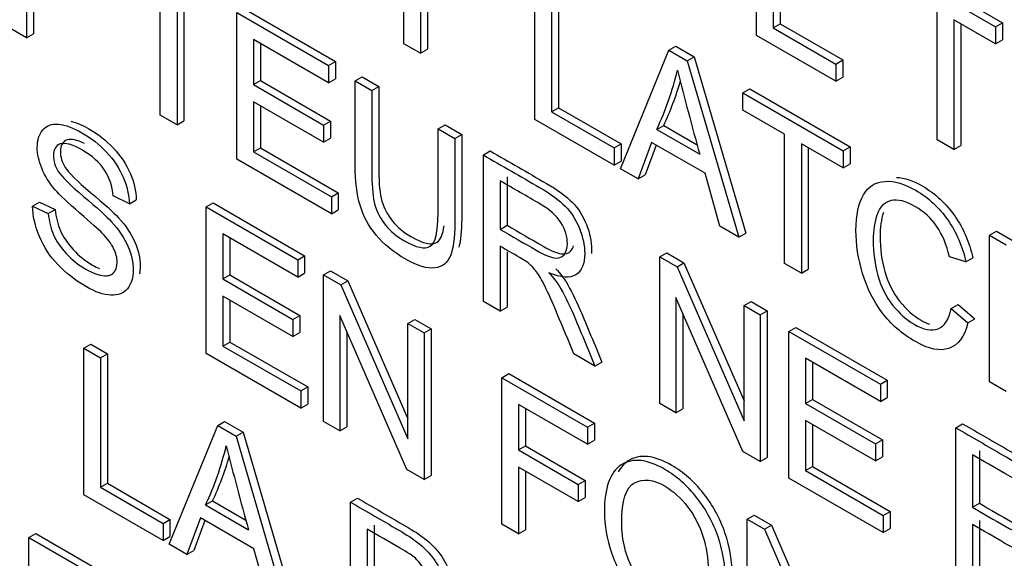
# Model space of a CAD drawing. Header units: inches. Extents: x 1 to 240, y -1 to 159.
# Tile 81 of 103: x 225.466 to 225.967, y 125.834 to 126.108. Entities that reach past the tile are written whole.
import ezdxf

# ---------------------------------------------------------------- set-up
doc = ezdxf.new("R2010")
doc.units = ezdxf.units.IN
doc.header["$MEASUREMENT"] = 0
doc.layers.add('Default', color=7, linetype='Continuous')
doc.layers.add('LAB20180', color=7, linetype='Continuous')

# ---------------------------------------------------------------- blocks, each defined once
blk = doc.blocks.new('SE1')
at = {"layer": 'LAB20180', "color": 7, "linetype": 'Continuous'}
for p, q in [((225.8412718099, 126.1002168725), (225.8412718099, 126.1749091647)), ((225.8497932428, 126.1699893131), (225.8497932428, 126.1040931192)), ((225.8533287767, 126.1720305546), (225.8533287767, 126.1061343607)), ((225.9120255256, 126.1340594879), (225.9630250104, 126.1046149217)), ((225.9155610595, 126.1361007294), (225.9665605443, 126.1066561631)), ((225.4693413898, 126.1293433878), (225.4693413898, 126.0990291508)), ((225.4728769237, 126.1313846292), (225.4728769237, 126.1010703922)), ((225.6615470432, 126.09602009), (225.6615470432, 126.1276761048)), ((225.7283413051, 126.0574564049), (225.7283413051, 126.1321486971)), ((225.740398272, 126.129270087), (225.740398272, 126.063373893)), ((225.5375128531, 126.0596703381), (225.5375128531, 126.125566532)), ((225.6700254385, 126.1227811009), (225.6700254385, 126.0911250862)), ((225.6735609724, 126.1248223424), (225.6735609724, 126.0931663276)), ((225.736862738, 126.1272288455), (225.736862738, 126.0613326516)), ((225.546034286, 126.1206466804), (225.546034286, 126.0547504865)), ((225.5495698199, 126.118605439), (225.5495698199, 126.056791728)), ((225.5800834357, 126.1138669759), (225.6266930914, 126.0869568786)), ((225.9332860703, 126.0470924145), (225.9332860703, 126.1130383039)), ((225.5765479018, 126.0371334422), (225.5765479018, 126.1118257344)), ((225.5765479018, 126.1118257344), (225.6231575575, 126.0849156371)), ((225.9630250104, 126.0958685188), (225.9418075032, 126.1081184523)), ((225.9418075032, 126.1081184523), (225.9418075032, 126.0421725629)), ((225.4693413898, 126.0990291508), (225.4608629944, 126.1039241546)), ((225.8497932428, 126.1040931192), (225.8533287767, 126.1061343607)), ((225.8497932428, 126.1040931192), (225.8816840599, 126.0856809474)), ((225.8533287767, 126.1061343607), (225.8852195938, 126.0877221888)), ((225.9453430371, 126.1060772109), (225.9453430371, 126.0442138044)), ((225.9630250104, 126.1046149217), (225.9665605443, 126.1066561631)), ((225.9630250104, 126.1046149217), (225.9630250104, 126.0958685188)), ((225.9665605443, 126.1066561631), (225.9665605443, 126.0979097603)), ((225.4693413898, 126.0990291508), (225.4728769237, 126.1010703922)), ((225.6231575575, 126.0761195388), (225.5850262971, 126.0981346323)), ((225.5850262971, 126.0981346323), (225.5850262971, 126.0751753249)), ((225.8816840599, 126.0768848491), (225.8412718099, 126.1002168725)), ((225.9630250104, 126.0958685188), (225.9665605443, 126.0979097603)), ((225.588561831, 126.0960933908), (225.588561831, 126.0772165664)), ((225.6700254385, 126.0911250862), (225.6615470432, 126.09602009)), ((225.6700254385, 126.0911250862), (225.6735609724, 126.0931663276)), ((225.7718952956, 126.0323104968), (225.7965558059, 126.0927650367)), ((225.7965558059, 126.0927650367), (225.8000913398, 126.0948062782)), ((225.7965558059, 126.0927650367), (225.8059810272, 126.0873233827)), ((225.8000913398, 126.0948062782), (225.8095165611, 126.0893646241)), ((225.8059810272, 126.0873233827), (225.8095165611, 126.0893646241)), ((225.8095165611, 126.0893646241), (225.8357694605, 125.9995152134)), ((225.8816840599, 126.0856809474), (225.8852195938, 126.0877221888)), ((225.8852195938, 126.0877221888), (225.8852195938, 126.0789260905)), ((225.6231575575, 126.0849156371), (225.6266930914, 126.0869568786)), ((225.6231575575, 126.0849156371), (225.6231575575, 126.0761195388)), ((225.6266930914, 126.0869568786), (225.6266930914, 126.0781607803)), ((225.8059810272, 126.0873233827), (225.8322339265, 125.9974739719)), ((225.8816840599, 126.0856809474), (225.8816840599, 126.0768848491)), ((225.6231575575, 126.0761195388), (225.6266930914, 126.0781607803)), ((225.6368004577, 126.0770389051), (225.6403359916, 126.0790801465)), ((225.6403359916, 126.0790801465), (225.6488574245, 126.0741602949)), ((225.8816840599, 126.0768848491), (225.8852195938, 126.0789260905)), ((225.5850262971, 126.0751753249), (225.588561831, 126.0772165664)), ((225.5850262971, 126.0751753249), (225.6207044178, 126.0545765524)), ((225.588561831, 126.0772165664), (225.6242399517, 126.0566177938)), ((225.6368004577, 126.0770389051), (225.6453218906, 126.0721190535)), ((225.6453218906, 126.0721190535), (225.6488574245, 126.0741602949)), ((225.834342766, 126.0709487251), (225.8378782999, 126.0729899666)), ((225.8378782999, 126.0729899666), (225.8888777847, 126.0435454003)), ((225.834342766, 126.0622023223), (225.834342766, 126.0709487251)), ((225.834342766, 126.0709487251), (225.8853422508, 126.0415041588)), ((225.6207044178, 126.0458301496), (225.5850262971, 126.0664289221)), ((225.5850262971, 126.0664289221), (225.5850262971, 126.0409848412)), ((225.588561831, 126.0643876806), (225.588561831, 126.0430260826)), ((225.736862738, 126.0613326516), (225.740398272, 126.063373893)), ((225.740398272, 126.063373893), (225.772289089, 126.0449617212)), ((225.546034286, 126.0547504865), (225.5375128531, 126.0596703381)), ((225.7687535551, 126.0341243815), (225.7283413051, 126.0574564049)), ((225.736862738, 126.0613326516), (225.7687535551, 126.0429204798)), ((225.8555602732, 126.0499523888), (225.834342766, 126.0622023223)), ((225.546034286, 126.0547504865), (225.5495698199, 126.056791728)), ((225.6207044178, 126.0545765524), (225.6242399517, 126.0566177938)), ((225.6207044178, 126.0545765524), (225.6207044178, 126.0458301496)), ((225.6242399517, 126.0566177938), (225.6242399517, 126.047871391)), ((225.6790202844, 126.0526632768), (225.6825558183, 126.0547045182)), ((225.6790202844, 126.0526632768), (225.6874986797, 126.0477682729)), ((225.6825558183, 126.0547045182), (225.6910342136, 126.0498095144)), ((225.7904014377, 126.0523377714), (225.7939369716, 126.0543790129)), ((225.7904014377, 126.0523377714), (225.8123075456, 126.0396902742)), ((225.7939369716, 126.0543790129), (225.8109987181, 126.044528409)), ((225.6207044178, 126.0458301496), (225.6242399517, 126.047871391)), ((225.6874986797, 126.0477682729), (225.6910342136, 126.0498095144)), ((225.8555602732, 125.9840064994), (225.8555602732, 126.0499523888)), ((225.5850262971, 126.0409848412), (225.588561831, 126.0430260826)), ((225.588561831, 126.0430260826), (225.6281994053, 126.0201413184)), ((225.7687535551, 126.0429204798), (225.772289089, 126.0449617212)), ((225.7687535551, 126.0429204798), (225.7687535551, 126.0341243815)), ((225.772289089, 126.0449617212), (225.772289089, 126.0361656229)), ((225.7878191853, 126.0457282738), (225.7808901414, 126.0271173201)), ((225.7901036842, 126.0444093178), (225.7844256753, 126.0291585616)), ((225.8150619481, 126.0299996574), (225.7878191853, 126.0457282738)), ((225.8853422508, 126.032757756), (225.8640817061, 126.0450325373)), ((225.8640817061, 126.0450325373), (225.8640817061, 125.9790866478)), ((225.86761724, 126.0429912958), (225.86761724, 125.9811278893)), ((225.8853422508, 126.0415041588), (225.8888777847, 126.0435454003)), ((225.8888777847, 126.0435454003), (225.8888777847, 126.0347989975)), ((225.9418075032, 126.0421725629), (225.9332860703, 126.0470924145)), ((225.9418075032, 126.0421725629), (225.9453430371, 126.0442138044)), ((225.5850262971, 126.0409848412), (225.6246638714, 126.018100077)), ((225.7020884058, 126.0393448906), (225.7056239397, 126.0413861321)), ((225.7020884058, 125.9646525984), (225.7020884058, 126.0393448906)), ((225.8853422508, 126.0415041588), (225.8853422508, 126.032757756)), ((225.6246638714, 126.0093536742), (225.5765479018, 126.0371334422)), ((225.7687535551, 126.0341243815), (225.772289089, 126.0361656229)), ((225.7808901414, 126.0271173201), (225.7718952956, 126.0323104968)), ((225.8853422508, 126.032757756), (225.8888777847, 126.0347989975)), ((225.7141453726, 126.0282168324), (225.7141453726, 126.0035181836)), ((225.7808901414, 126.0271173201), (225.7844256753, 126.0291585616)), ((225.822464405, 126.0031144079), (225.8150619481, 126.0299996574)), ((225.7106098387, 126.026175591), (225.7106098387, 126.0014769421)), ((225.5217395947, 126.0144375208), (225.5135624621, 126.0184628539)), ((225.6246638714, 126.018100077), (225.6281994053, 126.0201413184)), ((225.6246638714, 126.018100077), (225.6246638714, 126.0093536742)), ((225.6281994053, 126.0201413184), (225.6281994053, 126.0113949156)), ((225.4724185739, 126.013294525), (225.4759541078, 126.0153357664)), ((225.4724185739, 126.013294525), (225.4804665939, 126.009542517)), ((225.4759541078, 126.0153357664), (225.4840021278, 126.0115837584)), ((225.5217395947, 126.0144375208), (225.5252751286, 126.0164787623)), ((225.560903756, 126.0128969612), (225.5644392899, 126.0149382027)), ((225.560903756, 125.938204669), (225.560903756, 126.0128969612)), ((225.560903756, 126.0128969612), (225.6075134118, 125.9859868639)), ((225.5644392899, 126.0149382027), (225.6110489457, 125.9880281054)), ((225.4804665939, 126.009542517), (225.4840021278, 126.0115837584)), ((225.6246638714, 126.0093536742), (225.6281994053, 126.0113949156)), ((225.7106098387, 126.0014769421), (225.7141453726, 126.0035181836)), ((225.8322339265, 125.9974739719), (225.822464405, 126.0031144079)), ((225.6075134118, 125.9771907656), (225.5694251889, 125.9991810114)), ((225.5694251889, 125.9991810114), (225.5694251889, 125.976221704)), ((225.8322339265, 125.9974739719), (225.8357694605, 125.9995152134)), ((225.95988327, 125.9984678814), (225.9634188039, 126.0005091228)), ((225.95988327, 125.9237755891), (225.95988327, 125.9984678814)), ((225.95988327, 125.9984678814), (225.9683616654, 125.9935728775)), ((225.9634188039, 126.0005091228), (225.9718971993, 125.995614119)), ((225.5729607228, 125.9971397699), (225.5729607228, 125.9782629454)), ((225.7106098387, 125.9928796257), (225.7106098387, 125.9597327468)), ((225.6075134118, 125.9859868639), (225.6110489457, 125.9880281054)), ((225.6110489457, 125.9880281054), (225.6110489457, 125.9792320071)), ((225.7141453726, 125.9900068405), (225.7141453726, 125.9617739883)), ((225.7919507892, 125.9874628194), (225.7954863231, 125.9895040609)), ((225.7919507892, 125.9127705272), (225.7919507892, 125.9874628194)), ((225.7919507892, 125.9874628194), (225.8007304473, 125.9823938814)), ((225.7954863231, 125.9895040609), (225.8042659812, 125.9844351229)), ((225.9478757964, 125.9849258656), (225.9395265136, 125.9874603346)), ((225.6075134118, 125.9859868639), (225.6075134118, 125.9771907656)), ((225.8007304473, 125.9823938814), (225.8042659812, 125.9844351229)), ((225.8007304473, 125.9823938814), (225.8349452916, 125.9038998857)), ((225.8042659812, 125.9844351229), (225.8349452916, 125.9140521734)), ((225.8640817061, 125.9790866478), (225.8555602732, 125.9840064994)), ((225.9478757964, 125.9849258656), (225.9514113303, 125.9869671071)), ((225.5694251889, 125.976221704), (225.5729607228, 125.9782629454)), ((225.5729607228, 125.9782629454), (225.6086388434, 125.9576641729)), ((225.6075134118, 125.9771907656), (225.6110489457, 125.9792320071)), ((225.6207259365, 125.9783586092), (225.6242614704, 125.9803998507)), ((225.6207259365, 125.903666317), (225.6207259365, 125.9783586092)), ((225.6207259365, 125.9783586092), (225.6295055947, 125.9732896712)), ((225.6242614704, 125.9803998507), (225.6330411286, 125.9753309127)), ((225.8640817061, 125.9790866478), (225.86761724, 125.9811278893)), ((225.5694251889, 125.976221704), (225.6051033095, 125.9556229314)), ((225.6295055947, 125.9732896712), (225.6330411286, 125.9753309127)), ((225.6295055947, 125.9732896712), (225.6636774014, 125.8948205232)), ((225.6330411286, 125.9753309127), (225.6636774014, 125.9049804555)), ((225.6051033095, 125.9468765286), (225.5694251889, 125.9674753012)), ((225.5694251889, 125.9674753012), (225.5694251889, 125.9420312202)), ((225.5729607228, 125.9654340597), (225.5729607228, 125.9440724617)), ((225.7106098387, 125.9597327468), (225.7020884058, 125.9646525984)), ((225.834342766, 125.888295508), (225.8001709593, 125.9667149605)), ((225.8001709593, 125.9667149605), (225.8001709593, 125.9080246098)), ((225.8349452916, 125.9626399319), (225.8384808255, 125.9646811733)), ((225.8349452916, 125.9038998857), (225.8349452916, 125.9626399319)), ((225.8349452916, 125.9626399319), (225.8431224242, 125.9579188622)), ((225.8384808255, 125.9646811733), (225.8466579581, 125.9599601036)), ((225.940430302, 125.9611962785), (225.9439658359, 125.9632375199)), ((225.9439658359, 125.9632375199), (225.9524872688, 125.9558328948)), ((225.6051033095, 125.9556229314), (225.6086388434, 125.9576641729)), ((225.6086388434, 125.9576641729), (225.6086388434, 125.9489177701)), ((225.6631179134, 125.8791912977), (225.6289461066, 125.9576107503)), ((225.6289461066, 125.9576107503), (225.6289461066, 125.8989203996)), ((225.7106098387, 125.9597327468), (225.7141453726, 125.9617739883)), ((225.8037064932, 125.9586014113), (225.8037064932, 125.9100658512)), ((225.8431224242, 125.9579188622), (225.8466579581, 125.9599601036)), ((225.8431224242, 125.9579188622), (225.8431224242, 125.88322657)), ((225.8466579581, 125.9599601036), (225.8466579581, 125.8852678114)), ((225.940430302, 125.9611962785), (225.9489517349, 125.9537916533)), ((225.6051033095, 125.9556229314), (225.6051033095, 125.9468765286)), ((225.6636774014, 125.9535605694), (225.6672129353, 125.9556018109)), ((225.6636774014, 125.8948205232), (225.6636774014, 125.9535605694)), ((225.6636774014, 125.9535605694), (225.6718975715, 125.948814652)), ((225.6672129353, 125.9556018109), (225.6754331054, 125.9508558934)), ((225.9489517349, 125.9537916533), (225.9524872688, 125.9558328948)), ((225.6051033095, 125.9468765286), (225.6086388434, 125.9489177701)), ((225.6324816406, 125.9494972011), (225.6324816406, 125.900961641)), ((225.6718975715, 125.948814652), (225.6754331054, 125.9508558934)), ((225.6718975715, 125.948814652), (225.6718975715, 125.8741223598)), ((225.6754331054, 125.9508558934), (225.6754331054, 125.8761636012)), ((225.8577121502, 125.9494954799), (225.8612476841, 125.9515367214)), ((225.8577121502, 125.8748031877), (225.8577121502, 125.9494954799)), ((225.8577121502, 125.9494954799), (225.9043218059, 125.9225853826)), ((225.8612476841, 125.9515367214), (225.9078573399, 125.9246266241)), ((225.4985208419, 125.9409528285), (225.5020563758, 125.94299407)), ((225.5020563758, 125.94299407), (225.5105347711, 125.9380990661)), ((225.5694251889, 125.9420312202), (225.5729607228, 125.9440724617)), ((225.5694251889, 125.9420312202), (225.6090627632, 125.9191464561)), ((225.5729607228, 125.9440724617), (225.6125982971, 125.9211876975)), ((225.4985208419, 125.8662605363), (225.4985208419, 125.9409528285)), ((225.4985208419, 125.9409528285), (225.5069992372, 125.9360578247)), ((225.5069992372, 125.9360578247), (225.5105347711, 125.9380990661)), ((225.5105347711, 125.9380990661), (225.5105347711, 125.8721531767)), ((225.6090627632, 125.9104000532), (225.560903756, 125.938204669)), ((225.758940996, 125.9318287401), (225.7482246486, 125.9380158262)), ((225.5069992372, 125.9360578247), (225.5069992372, 125.8701119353)), ((225.758940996, 125.9318287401), (225.7624765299, 125.9338699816)), ((225.9043218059, 125.9137892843), (225.8661905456, 125.9358043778)), ((225.8661905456, 125.9358043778), (225.8661905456, 125.9128450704)), ((225.8697260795, 125.9337631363), (225.8697260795, 125.9148863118)), ((225.7115351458, 125.9259298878), (225.7150706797, 125.9279711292)), ((225.7150706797, 125.9279711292), (225.7586246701, 125.9028252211)), ((225.7115351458, 125.8512375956), (225.7115351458, 125.9259298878)), ((225.7115351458, 125.9259298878), (225.7550891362, 125.9007839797)), ((225.9043218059, 125.9225853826), (225.9078573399, 125.9246266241)), ((225.9043218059, 125.9225853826), (225.9043218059, 125.9137892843)), ((225.9078573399, 125.9246266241), (225.9078573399, 125.9158305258)), ((225.9683616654, 125.9188805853), (225.95988327, 125.9237755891)), ((225.6090627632, 125.9191464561), (225.6125982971, 125.9211876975)), ((225.6090627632, 125.9191464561), (225.6090627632, 125.9104000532)), ((225.6125982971, 125.9211876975), (225.6125982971, 125.9124412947)), ((225.6090627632, 125.9104000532), (225.6125982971, 125.9124412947)), ((225.7550891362, 125.8919878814), (225.7200135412, 125.9122387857)), ((225.7200135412, 125.9122387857), (225.7200135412, 125.8891303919)), ((225.8001709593, 125.9080246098), (225.7919507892, 125.9127705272)), ((225.8661905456, 125.9128450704), (225.8697260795, 125.9148863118)), ((225.8661905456, 125.9128450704), (225.9018686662, 125.8922462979)), ((225.8697260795, 125.9148863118), (225.9054042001, 125.8942875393)), ((225.9043218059, 125.9137892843), (225.9078573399, 125.9158305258)), ((225.7235490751, 125.9101975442), (225.7235490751, 125.8911716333)), ((225.8001709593, 125.9080246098), (225.8037064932, 125.9100658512)), ((225.5667353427, 125.9015691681), (225.5702708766, 125.9036104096)), ((225.5702708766, 125.9036104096), (225.5796960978, 125.8981687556)), ((225.6289461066, 125.8989203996), (225.6207259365, 125.903666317)), ((225.7550891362, 125.9007839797), (225.7586246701, 125.9028252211)), ((225.7586246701, 125.9028252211), (225.7586246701, 125.8940291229)), ((225.9018686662, 125.883499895), (225.8661905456, 125.9040986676)), ((225.8661905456, 125.9040986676), (225.8661905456, 125.8786545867)), ((225.8697260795, 125.9020574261), (225.8697260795, 125.8806958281)), ((225.9427112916, 125.9004212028), (225.9462468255, 125.9024624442)), ((225.5420317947, 125.841139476), (225.5667353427, 125.9015691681)), ((225.5667353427, 125.9015691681), (225.5761605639, 125.8961275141)), ((225.5761605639, 125.8961275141), (225.5796960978, 125.8981687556)), ((225.5796960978, 125.8981687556), (225.6059059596, 125.8083441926)), ((225.6289461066, 125.8989203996), (225.6324816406, 125.900961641)), ((225.7550891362, 125.9007839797), (225.7550891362, 125.8919878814)), ((225.9427112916, 125.8257289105), (225.9427112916, 125.9004212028)), ((225.5761605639, 125.8961275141), (225.6023704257, 125.8063029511)), ((225.7550891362, 125.8919878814), (225.7586246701, 125.8940291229)), ((225.9018686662, 125.8922462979), (225.9054042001, 125.8942875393)), ((225.9018686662, 125.8922462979), (225.9018686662, 125.883499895)), ((225.9054042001, 125.8942875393), (225.9054042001, 125.8855411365)), ((225.7200135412, 125.8891303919), (225.7235490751, 125.8911716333)), ((225.7200135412, 125.8891303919), (225.7503980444, 125.8715878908)), ((225.7235490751, 125.8911716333), (225.7539335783, 125.8736291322)), ((225.8431224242, 125.88322657), (225.834342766, 125.888295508)), ((225.9547682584, 125.8887464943), (225.9547682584, 125.8619606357)), ((225.8431224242, 125.88322657), (225.8466579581, 125.8852678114)), ((225.9018686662, 125.883499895), (225.9054042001, 125.8855411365)), ((225.9512327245, 125.8867052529), (225.9512327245, 125.8599193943)), ((225.6718975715, 125.8741223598), (225.6631179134, 125.8791912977)), ((225.7503980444, 125.8627917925), (225.7200135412, 125.8803342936)), ((225.7200135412, 125.8803342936), (225.7200135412, 125.8463425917)), ((225.7235490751, 125.8782930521), (225.7235490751, 125.8483838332)), ((225.8661905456, 125.8786545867), (225.8697260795, 125.8806958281)), ((225.8661905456, 125.8786545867), (225.9058281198, 125.8557698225)), ((225.8697260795, 125.8806958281), (225.9093636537, 125.8578110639)), ((225.5069992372, 125.8701119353), (225.5105347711, 125.8721531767)), ((225.5105347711, 125.8721531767), (225.5424255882, 125.8537410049)), ((225.6718975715, 125.8741223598), (225.6754331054, 125.8761636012)), ((225.7503980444, 125.8715878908), (225.7539335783, 125.8736291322)), ((225.7539335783, 125.8736291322), (225.7539335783, 125.8648330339)), ((225.9058281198, 125.8470234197), (225.8577121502, 125.8748031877)), ((225.5069992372, 125.8701119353), (225.5388900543, 125.8516997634)), ((225.7503980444, 125.8715878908), (225.7503980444, 125.8627917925)), ((225.5388900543, 125.8429533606), (225.4985208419, 125.8662605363)), ((225.5605809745, 125.8610922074), (225.5641165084, 125.8631334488)), ((225.5641165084, 125.8631334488), (225.5811352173, 125.8533076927)), ((225.6343903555, 125.8625085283), (225.6379258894, 125.8645497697)), ((225.6343903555, 125.7878162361), (225.6343903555, 125.8625085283)), ((225.7503980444, 125.8627917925), (225.7539335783, 125.8648330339)), ((225.9512327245, 125.8599193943), (225.9547682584, 125.8619606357)), ((225.5605809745, 125.8610922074), (225.5824440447, 125.8484695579)), ((225.9058281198, 125.8557698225), (225.9093636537, 125.8578110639)), ((225.9093636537, 125.8578110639), (225.9093636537, 125.8490646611)), ((225.5388900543, 125.8516997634), (225.5424255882, 125.8537410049)), ((225.5388900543, 125.8516997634), (225.5388900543, 125.8429533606)), ((225.5424255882, 125.8537410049), (225.5424255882, 125.8449946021)), ((225.5579556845, 125.854557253), (225.5510266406, 125.8359462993)), ((225.5602401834, 125.853238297), (225.5545621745, 125.8379875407)), ((225.5851984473, 125.8388286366), (225.5579556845, 125.854557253)), ((225.8364731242, 125.8537969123), (225.8400086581, 125.8558381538)), ((225.8364731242, 125.7791046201), (225.8364731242, 125.8537969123)), ((225.8364731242, 125.8537969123), (225.8452527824, 125.8487279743)), ((225.8400086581, 125.8558381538), (225.8487883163, 125.8507692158)), ((225.9058281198, 125.8557698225), (225.9058281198, 125.8470234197)), ((225.9547682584, 125.8531645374), (225.9547682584, 125.8228503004)), ((225.6428687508, 125.8488174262), (225.6428687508, 125.8219818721)), ((225.6464042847, 125.8508586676), (225.6464042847, 125.8240231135)), ((225.7200135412, 125.8463425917), (225.7115351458, 125.8512375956)), ((225.7200135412, 125.8463425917), (225.7235490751, 125.8483838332)), ((225.8452527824, 125.8487279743), (225.8487883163, 125.8507692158)), ((225.8452527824, 125.8487279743), (225.8794245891, 125.7702588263)), ((225.8487883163, 125.8507692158), (225.8794245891, 125.7804187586)), ((225.9058281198, 125.8470234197), (225.9093636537, 125.8490646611)), ((225.9512327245, 125.851123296), (225.9512327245, 125.820809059)), ((225.4705034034, 125.8445957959), (225.4740389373, 125.8466370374)), ((225.4705034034, 125.7699035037), (225.4705034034, 125.8445957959)), ((225.4705034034, 125.8445957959), (225.5171130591, 125.8176856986)), ((225.4740389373, 125.8466370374), (225.520648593, 125.8197269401)), ((225.5388900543, 125.8429533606), (225.5424255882, 125.8449946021)), ((225.5510266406, 125.8359462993), (225.5420317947, 125.841139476)), ((225.5510266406, 125.8359462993), (225.5545621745, 125.8379875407)), ((225.5926439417, 125.8119185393), (225.5851984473, 125.8388286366))]:
    blk.add_line(p, q, dxfattribs=at)
for centre, radius, start, end in [((225.6451601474, 126.1202544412), 0.1603362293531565, 334.9386130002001, 346.3817196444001), ((227.4008373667, 126.4825707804), 1.649111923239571, 194.0398056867, 195.5784163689), ((225.6486956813, 126.1222956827), 0.1603362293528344, 334.9386130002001, 343.638440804), ((225.4177903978, 125.9278997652), 0.1576464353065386, 334.9264734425, 346.5688650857), ((227.1709738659, 126.2913500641), 1.649111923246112, 194.0398056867, 195.5784163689), ((225.4213259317, 125.9299410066), 0.1576464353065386, 334.9264734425, 343.7690460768)]:
    blk.add_arc(centre, radius, start, end, dxfattribs=at)
for points, knots in [([(225.6874986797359, 126.0477682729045), (225.6874986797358, 126.0333897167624), (225.6874986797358, 126.0190111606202), (225.6874986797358, 126.0046326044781), (225.6874986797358, 125.997128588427), (225.6867670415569, 125.9915875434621), (225.6838404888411, 125.9844313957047), (225.6812151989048, 125.9823690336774), (225.6773848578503, 125.9818472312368), (225.6735352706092, 125.9813228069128), (225.668519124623, 125.982791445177), (225.6562964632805, 125.9898482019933), (225.6513471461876, 125.993898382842), (225.6474737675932, 125.9985697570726), (225.6436516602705, 126.0031792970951), (225.6409320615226, 126.0082106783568), (225.639253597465, 126.0137517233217), (225.637581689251, 126.0192711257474), (225.6368004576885, 126.0260016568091), (225.6368004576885, 126.0339032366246), (225.6368004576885, 126.0482817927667), (225.6368004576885, 126.0626603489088), (225.6368004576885, 126.0770389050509)], [0, 0, 0, 0, 0.2293491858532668, 0.2293491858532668, 0.2293491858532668, 0.3158253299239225, 0.3158253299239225, 0.4023014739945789, 0.4023014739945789, 0.4023014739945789, 0.4988750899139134, 0.4988750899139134, 0.5927661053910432, 0.5927661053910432, 0.5927661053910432, 0.6692735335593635, 0.6692735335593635, 0.6692735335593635, 0.7706331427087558, 0.7706331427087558, 0.7706331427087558, 1, 1, 1, 1]), ([(225.6488574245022, 126.0741602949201), (225.6488574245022, 126.0597983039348), (225.6488574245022, 126.0454363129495), (225.6488574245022, 126.0310743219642), (225.6488574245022, 126.0246139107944), (225.6493738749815, 126.0195449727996), (225.6514396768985, 126.0121900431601), (225.6532472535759, 126.0088107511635), (225.6557864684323, 126.0056550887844), (225.6583070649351, 126.0025225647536), (225.6614243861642, 125.9999152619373), (225.6714090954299, 125.994150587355), (225.6758849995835, 125.9932063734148), (225.6785533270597, 125.9949457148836), (225.680318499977, 125.9960963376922), (225.6814906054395, 125.9988935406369), (225.6820878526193, 126.0033211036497)], [0, 0, 0, 0, 0.2724252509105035, 0.2724252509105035, 0.2724252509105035, 0.3486998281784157, 0.3486998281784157, 0.4249744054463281, 0.4249744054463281, 0.4249744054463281, 0.4896343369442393, 0.4896343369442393, 0.6014579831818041, 0.6014579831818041, 0.6014579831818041, 0.6842030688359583, 0.6842030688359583, 0.6842030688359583, 0.6842030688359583]), ([(225.6453218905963, 126.0721190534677), (225.6453218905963, 126.0577570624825), (225.6453218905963, 126.0433950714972), (225.6453218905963, 126.0290330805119), (225.6453218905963, 126.0225726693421), (225.6458383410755, 126.0175037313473), (225.6479041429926, 126.0101488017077), (225.64971171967, 126.0067695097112), (225.6522509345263, 126.0036138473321), (225.6547715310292, 126.0004813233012), (225.6578888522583, 125.997874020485), (225.667873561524, 125.9921093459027), (225.6723494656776, 125.9911651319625), (225.6750177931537, 125.9929044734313), (225.677707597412, 125.9946578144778), (225.679020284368, 126.0002345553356), (225.679020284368, 126.0095773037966), (225.679020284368, 126.0239392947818), (225.679020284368, 126.0383012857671), (225.679020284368, 126.0526632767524)], [0, 0, 0, 0, 0.2724252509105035, 0.2724252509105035, 0.2724252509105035, 0.3486998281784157, 0.3486998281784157, 0.4249744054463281, 0.4249744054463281, 0.4249744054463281, 0.4896343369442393, 0.4896343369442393, 0.6014579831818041, 0.6014579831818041, 0.6014579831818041, 0.7275465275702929, 0.7275465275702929, 0.7275465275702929, 1, 1, 1, 1]), ([(225.4804665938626, 126.0095425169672), (225.4808108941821, 126.0055668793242), (225.4817146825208, 126.0019639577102), (225.4830918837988, 125.9987337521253), (225.4844819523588, 125.9954733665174), (225.4866639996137, 125.9922981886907), (225.4895905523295, 125.9891176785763), (225.4925531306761, 125.9858980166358), (225.4958309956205, 125.9832784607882), (225.4994891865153, 125.9812160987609), (225.5027590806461, 125.979372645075), (225.5056435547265, 125.9782095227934), (225.5081397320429, 125.9779113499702), (225.5106211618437, 125.977614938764), (225.5124865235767, 125.9780355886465), (225.5136915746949, 125.9793276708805), (225.5148764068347, 125.9805980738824), (225.5155421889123, 125.982334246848), (225.5155421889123, 125.986955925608), (225.5149396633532, 125.9893413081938), (225.5125295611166, 125.9942114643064), (225.5105498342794, 125.9967956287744), (225.5078815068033, 125.9995785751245), (225.5061768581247, 126.001356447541), (225.5023296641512, 126.0047220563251), (225.4963904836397, 126.0098406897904), (225.4904612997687, 126.0149507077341), (225.4863196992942, 126.0188355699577), (225.4839526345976, 126.021643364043), (225.4808869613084, 126.0252798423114), (225.4786159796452, 126.0288989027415), (225.4756033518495, 126.0362041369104), (225.4748286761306, 126.0397822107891), (225.4748286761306, 126.046988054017), (225.4757755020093, 126.0499200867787), (225.4776261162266, 126.0521315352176), (225.4794639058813, 126.0543276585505), (225.4821450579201, 126.0552871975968), (225.4856741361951, 126.0549890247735), (225.4892240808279, 126.0546890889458), (225.4932057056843, 126.0531751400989), (225.5022866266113, 126.0479322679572), (225.5065043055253, 126.0446026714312), (225.51016249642, 126.0407512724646), (225.5138358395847, 126.0368839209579), (225.5166181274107, 126.0326012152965), (225.5185978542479, 126.0280292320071), (225.5205842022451, 126.0234419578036), (225.5216104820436, 126.0188852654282), (225.5217395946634, 126.0144375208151)], [0, 0, 0, 0, 0.0498776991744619, 0.0498776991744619, 0.0498776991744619, 0.0987014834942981, 0.0987014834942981, 0.0987014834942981, 0.1579847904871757, 0.1579847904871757, 0.1579847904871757, 0.2094803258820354, 0.2094803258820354, 0.2094803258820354, 0.2500071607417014, 0.2500071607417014, 0.2500071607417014, 0.2868763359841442, 0.2868763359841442, 0.322961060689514, 0.322961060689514, 0.3590457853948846, 0.3590457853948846, 0.3590457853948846, 0.4286127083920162, 0.4286127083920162, 0.4286127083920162, 0.5050256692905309, 0.5050256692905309, 0.5050256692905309, 0.5566447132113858, 0.5566447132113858, 0.6082637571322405, 0.6082637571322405, 0.6651195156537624, 0.6651195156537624, 0.6651195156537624, 0.7264082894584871, 0.7264082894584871, 0.7264082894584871, 0.7957289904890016, 0.7957289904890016, 0.8726749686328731, 0.8726749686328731, 0.8726749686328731, 0.936880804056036, 0.936880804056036, 0.936880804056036, 1, 1, 1, 1]), ([(225.4919579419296, 126.0565799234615), (225.4947753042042, 126.0559106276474), (225.4978196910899, 126.0545937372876), (225.5058221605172, 126.0499735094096), (225.5100398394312, 126.0466439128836), (225.5136980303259, 126.0427925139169), (225.5173713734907, 126.0389251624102), (225.5201536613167, 126.0346424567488), (225.5221333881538, 126.0300704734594), (225.524119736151, 126.0254831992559), (225.5251460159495, 126.0209265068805), (225.5252751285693, 126.0164787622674)], [0.7437789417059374, 0.7437789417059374, 0.7437789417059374, 0.7437789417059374, 0.7957289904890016, 0.7957289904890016, 0.8726749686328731, 0.8726749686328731, 0.8726749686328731, 0.936880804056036, 0.936880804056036, 0.936880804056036, 1, 1, 1, 1]), ([(225.4988359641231, 126.045162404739), (225.4949703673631, 126.0470813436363), (225.4920709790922, 126.047694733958), (225.4877463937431, 126.0461966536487), (225.4865843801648, 126.044183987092), (225.4865843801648, 126.0384193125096), (225.4874020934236, 126.0357606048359), (225.4890805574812, 126.0330522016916), (225.4907351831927, 126.0303822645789), (225.4950197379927, 126.0261445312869), (225.5019487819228, 126.0203053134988), (225.5088684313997, 126.0144740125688), (225.5136119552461, 126.0101922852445), (225.5162372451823, 126.0073347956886), (225.5200212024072, 126.0032161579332), (225.5227789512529, 125.9989859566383), (225.5245434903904, 125.9949357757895), (225.5263413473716, 125.9908091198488), (225.5272548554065, 125.9867608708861), (225.5272548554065, 125.9813304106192), (225.5271223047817, 125.9799853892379), (225.5268593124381, 125.9787465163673)], [0.1264999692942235, 0.1264999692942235, 0.1264999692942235, 0.1264999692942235, 0.1741893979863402, 0.1741893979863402, 0.2318562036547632, 0.2318562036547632, 0.2838508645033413, 0.2838508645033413, 0.2838508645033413, 0.3640500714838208, 0.3640500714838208, 0.3640500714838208, 0.4507639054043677, 0.4507639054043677, 0.4507639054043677, 0.513361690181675, 0.513361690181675, 0.513361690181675, 0.5716524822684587, 0.5716524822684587, 0.5929830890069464, 0.5929830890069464, 0.5929830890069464, 0.5929830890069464]), ([(225.6910342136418, 126.0498095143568), (225.6910342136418, 126.0354309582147), (225.6910342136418, 126.0210524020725), (225.6910342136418, 126.0066738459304), (225.6910342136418, 126.0006691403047), (225.6905657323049, 125.9959213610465), (225.6896287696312, 125.9924305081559)], [0, 0, 0, 0, 0.2293491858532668, 0.2293491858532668, 0.2293491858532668, 0.2985473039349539, 0.2985473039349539, 0.2985473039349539, 0.2985473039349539]), ([(225.5135624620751, 126.0184628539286), (225.5131320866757, 126.0233827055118), (225.5116257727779, 126.0277807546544), (225.5090865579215, 126.0316818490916), (225.5065684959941, 126.0355504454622), (225.5028030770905, 126.0388876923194), (225.4926892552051, 126.0447269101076), (225.4889449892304, 126.0457953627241), (225.4842108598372, 126.0441554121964), (225.4830488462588, 126.0421427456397), (225.4830488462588, 126.0363780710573), (225.4838665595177, 126.0337193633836), (225.4855450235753, 126.0310109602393), (225.4871996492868, 126.0283410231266), (225.4914842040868, 126.0241032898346), (225.4984132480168, 126.0182640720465), (225.5053328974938, 126.0124327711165), (225.5100764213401, 126.0081510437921), (225.5127017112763, 126.0052935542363), (225.5164856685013, 126.0011749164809), (225.519243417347, 125.996944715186), (225.5210079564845, 125.9928945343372), (225.5228058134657, 125.9887678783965), (225.5237193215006, 125.9847196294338), (225.5237193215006, 125.9767683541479), (225.522729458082, 125.9736126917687), (225.5207927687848, 125.9712024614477), (225.5188632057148, 125.9688010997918), (225.5159725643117, 125.9677734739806), (225.5123143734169, 125.9679474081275), (225.5086206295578, 125.9681230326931), (225.5044815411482, 125.9695376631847), (225.4940664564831, 125.9755508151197), (225.4891601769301, 125.979377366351), (225.4852437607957, 125.9835766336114), (225.4812754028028, 125.9878315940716), (225.4781856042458, 125.9925715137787), (225.4759476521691, 125.9978392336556), (225.473729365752, 126.0030606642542), (225.472504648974, 126.0082752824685), (225.4724185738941, 126.0132945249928)], [0, 0, 0, 0, 0.0612585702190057, 0.0612585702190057, 0.0612585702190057, 0.1165225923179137, 0.1165225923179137, 0.1741893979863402, 0.1741893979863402, 0.2318562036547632, 0.2318562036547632, 0.2838508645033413, 0.2838508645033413, 0.2838508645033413, 0.3640500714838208, 0.3640500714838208, 0.3640500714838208, 0.4507639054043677, 0.4507639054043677, 0.4507639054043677, 0.513361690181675, 0.513361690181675, 0.513361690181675, 0.5716524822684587, 0.5716524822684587, 0.6299432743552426, 0.6299432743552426, 0.6299432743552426, 0.6951507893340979, 0.6951507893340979, 0.6951507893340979, 0.7666460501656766, 0.7666460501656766, 0.856850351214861, 0.856850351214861, 0.856850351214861, 0.9282814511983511, 0.9282814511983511, 0.9282814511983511, 1, 1, 1, 1]), ([(225.7020884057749, 126.0393448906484), (225.7116283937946, 126.0338369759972), (225.7211683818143, 126.028329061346), (225.7307083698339, 126.0228211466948), (225.7364754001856, 126.0194915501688), (225.7408221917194, 126.0162861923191), (225.7468474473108, 126.0101239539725), (225.7492145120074, 126.0064216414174), (225.7510220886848, 126.0019490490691), (225.7528105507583, 125.9975237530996), (225.7536904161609, 125.9932523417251), (225.753690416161, 125.9838598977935), (225.752227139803, 125.9802818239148), (225.7492575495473, 125.9783685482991), (225.7462664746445, 125.9764414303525), (225.7417259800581, 125.9767534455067), (225.735485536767, 125.9793624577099)], [0, 0, 0, 0, 0.3185882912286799, 0.3185882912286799, 0.3185882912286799, 0.4463568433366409, 0.4463568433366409, 0.5741253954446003, 0.5741253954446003, 0.5741253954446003, 0.6848871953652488, 0.6848871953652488, 0.8294178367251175, 0.8294178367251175, 0.8294178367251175, 1, 1, 1, 1]), ([(225.7056239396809, 126.0413861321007), (225.7151639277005, 126.0358782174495), (225.7247039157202, 126.0303703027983), (225.7342439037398, 126.0248623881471), (225.7400109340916, 126.0215327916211), (225.7443577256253, 126.0183274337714), (225.7503829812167, 126.0121651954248), (225.7527500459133, 126.0084628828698), (225.7545576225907, 126.0039902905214), (225.7563460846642, 125.9995649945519), (225.7572259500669, 125.9952935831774), (225.7572259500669, 125.9905332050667), (225.7572016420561, 125.9898767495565), (225.7571529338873, 125.9892490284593)], [0, 0, 0, 0, 0.3185882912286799, 0.3185882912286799, 0.3185882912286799, 0.4463568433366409, 0.4463568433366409, 0.5741253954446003, 0.5741253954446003, 0.5741253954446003, 0.6848871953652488, 0.6848871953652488, 0.7035154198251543, 0.7035154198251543, 0.7035154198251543, 0.7035154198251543]), ([(225.9124956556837, 126.0279449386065), (225.9166119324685, 126.0277093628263), (225.9211047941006, 126.0261815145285), (225.9323887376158, 126.0196667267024), (225.9378114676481, 126.0145977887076), (225.9422012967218, 126.0082864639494), (225.9466394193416, 126.0019057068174), (225.949689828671, 125.9948189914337), (225.9514113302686, 125.9869671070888)], [0.7231058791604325, 0.7231058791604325, 0.7231058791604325, 0.7231058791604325, 0.7991981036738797, 0.7991981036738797, 0.9025355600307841, 0.9025355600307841, 0.9025355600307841, 1, 1, 1, 1]), ([(225.7106098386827, 126.001476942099), (225.7167355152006, 125.9979402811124), (225.7228611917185, 125.9944036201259), (225.7289868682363, 125.9908669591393), (225.7328602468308, 125.9886306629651), (225.7359589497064, 125.9872888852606), (225.7381538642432, 125.9869658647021), (225.7403346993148, 125.9866449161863), (225.7420272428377, 125.9871149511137), (225.743189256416, 125.988531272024), (225.7443316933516, 125.9899237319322), (225.7449107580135, 125.9918111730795), (225.7449107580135, 125.9977746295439), (225.7437917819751, 126.0013030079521), (225.7415538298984, 126.0048810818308), (225.7393400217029, 126.0084205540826), (225.7358298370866, 126.0116148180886), (225.7310526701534, 126.0143729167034), (225.7242383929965, 126.0183071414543), (225.7174241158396, 126.0222413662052), (225.7106098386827, 126.026175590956)], [0, 0, 0, 0, 0.2285995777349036, 0.2285995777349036, 0.2285995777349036, 0.3441699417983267, 0.3441699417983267, 0.3441699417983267, 0.4246337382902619, 0.4246337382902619, 0.4246337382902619, 0.4991180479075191, 0.4991180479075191, 0.6070442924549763, 0.6070442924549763, 0.6070442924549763, 0.7457457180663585, 0.7457457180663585, 0.7457457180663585, 1, 1, 1, 1]), ([(225.9489517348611, 125.9537916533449), (225.9471441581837, 125.9467348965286), (225.9439163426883, 125.9423865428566), (225.939268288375, 125.94084598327), (225.9345993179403, 125.9392984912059), (225.9289392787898, 125.9403987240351), (225.9152533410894, 125.9483003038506), (225.9096154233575, 125.9531953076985), (225.9052255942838, 125.9590096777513), (225.9008661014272, 125.9647838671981), (225.8975649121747, 125.9714335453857), (225.8930029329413, 125.9864912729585), (225.8918839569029, 125.9937965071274), (225.8918839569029, 126.0087051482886), (225.8931750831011, 126.0147183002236), (225.8957142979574, 126.0190666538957), (225.8982449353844, 126.0234003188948), (225.9019547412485, 126.0256016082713), (225.9066888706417, 126.0258997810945), (225.9114047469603, 126.0261968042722), (225.9166735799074, 126.0246573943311), (225.9288532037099, 126.0176254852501), (225.9342759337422, 126.0125565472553), (225.9386657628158, 126.006245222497), (225.9431038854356, 125.9998644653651), (225.9461542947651, 125.9927777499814), (225.9478757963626, 125.9849258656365)], [0, 0, 0, 0, 0.1098015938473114, 0.1098015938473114, 0.1098015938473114, 0.2114996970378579, 0.2114996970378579, 0.3171092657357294, 0.3171092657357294, 0.3171092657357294, 0.4141821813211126, 0.4141821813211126, 0.5112550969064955, 0.5112550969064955, 0.6164174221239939, 0.6164174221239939, 0.6164174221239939, 0.7088633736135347, 0.7088633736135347, 0.7088633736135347, 0.7991981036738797, 0.7991981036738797, 0.9025355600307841, 0.9025355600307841, 0.9025355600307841, 1, 1, 1, 1]), ([(225.9395265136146, 125.9874603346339), (225.9380201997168, 125.9937468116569), (225.9358683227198, 125.9989151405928), (225.932984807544, 126.0030647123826), (225.9301289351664, 126.0071745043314), (225.9265291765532, 126.0105190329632), (225.9172330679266, 126.0158861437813), (225.9131014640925, 126.016880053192), (225.9063876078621, 126.0152897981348), (225.9040635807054, 126.012904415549), (225.9026863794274, 126.0090778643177), (225.9013137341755, 126.0052639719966), (225.9006636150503, 126.0008532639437), (225.9006636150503, 125.9895723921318), (225.9014813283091, 125.9835343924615), (225.9046661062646, 125.9722535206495), (225.907162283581, 125.9672342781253), (225.9105622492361, 125.9629356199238), (225.9139304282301, 125.9586771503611), (225.917577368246, 125.9554067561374), (225.9263139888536, 125.9503626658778), (225.9303595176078, 125.9496172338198), (225.933716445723, 125.9508596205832), (225.9370476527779, 125.9520924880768), (225.939268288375, 125.9556055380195), (225.9404303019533, 125.961196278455)], [0, 0, 0, 0, 0.09690349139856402, 0.09690349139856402, 0.09690349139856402, 0.1837372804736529, 0.1837372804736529, 0.2844644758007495, 0.2844644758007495, 0.385191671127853, 0.385191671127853, 0.385191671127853, 0.471434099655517, 0.471434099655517, 0.5829394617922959, 0.5829394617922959, 0.6944448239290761, 0.6944448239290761, 0.6944448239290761, 0.7821036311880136, 0.7821036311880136, 0.8878658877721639, 0.8878658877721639, 0.8878658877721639, 1, 1, 1, 1]), ([(225.4840021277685, 126.0115837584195), (225.484346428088, 126.0076081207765), (225.4852502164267, 126.0040051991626), (225.4866274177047, 126.0007749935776), (225.4880174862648, 125.9975146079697), (225.4901995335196, 125.9943394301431), (225.4931260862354, 125.9911589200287), (225.496088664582, 125.9879392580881), (225.4993665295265, 125.9853197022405), (225.5030247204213, 125.9832573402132), (225.5042512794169, 125.9825658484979), (225.5054236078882, 125.9819700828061), (225.5065415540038, 125.9814797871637)], [0, 0, 0, 0, 0.0498776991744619, 0.0498776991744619, 0.0498776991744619, 0.0987014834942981, 0.0987014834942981, 0.0987014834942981, 0.1579847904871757, 0.1579847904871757, 0.1579847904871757, 0.1773011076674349, 0.1773011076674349, 0.1773011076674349, 0.1773011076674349]), ([(225.9058695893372, 126.0100773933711), (225.9047377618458, 126.0065090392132), (225.9041991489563, 126.0024527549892), (225.9041991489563, 125.9916136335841), (225.9050168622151, 125.9855756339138), (225.9082016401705, 125.9742947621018), (225.9106978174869, 125.9692755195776), (225.914097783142, 125.9649768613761), (225.917465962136, 125.9607183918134), (225.921112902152, 125.9574479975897), (225.9265978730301, 125.9542812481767), (225.9280487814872, 125.9536057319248), (225.9294264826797, 125.9531346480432)], [0.3929353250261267, 0.3929353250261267, 0.3929353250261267, 0.3929353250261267, 0.471434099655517, 0.471434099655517, 0.5829394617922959, 0.5829394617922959, 0.6944448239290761, 0.6944448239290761, 0.6944448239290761, 0.7821036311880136, 0.7821036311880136, 0.8158772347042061, 0.8158772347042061, 0.8158772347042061, 0.8158772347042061]), ([(225.7141453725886, 126.0035181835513), (225.7202710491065, 125.9999815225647), (225.7263967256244, 125.9964448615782), (225.7325224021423, 125.9929082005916), (225.7363957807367, 125.9906719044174), (225.7394944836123, 125.9893301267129), (225.7416893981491, 125.9890071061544), (225.7438702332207, 125.9886861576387), (225.7455627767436, 125.989156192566), (225.7467247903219, 125.9905725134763), (225.7473081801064, 125.9912835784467), (225.7477446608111, 125.9921237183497), (225.7480321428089, 125.9930999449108)], [0, 0, 0, 0, 0.2285995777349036, 0.2285995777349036, 0.2285995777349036, 0.3441699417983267, 0.3441699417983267, 0.3441699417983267, 0.4246337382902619, 0.4246337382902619, 0.4246337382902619, 0.4626694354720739, 0.4626694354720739, 0.4626694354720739, 0.4626694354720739]), ([(225.7482246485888, 125.9380158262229), (225.7453841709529, 125.9448406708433), (225.7425436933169, 125.9516655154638), (225.739703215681, 125.9584903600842), (225.7372398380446, 125.9644091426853), (225.7351412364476, 125.9690257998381), (225.7335058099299, 125.9723553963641), (225.7318869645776, 125.9756512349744), (225.7304501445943, 125.9781449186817), (225.7291590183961, 125.97983456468), (225.7278986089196, 125.9814840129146), (225.7266198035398, 125.982890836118), (225.7252856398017, 125.9840586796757), (225.7243159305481, 125.9849075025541), (225.7227033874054, 125.9858974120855), (225.7205084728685, 125.9871646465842), (225.7172089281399, 125.9890696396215), (225.7139093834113, 125.9909746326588), (225.7106098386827, 125.992879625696)], [0, 0, 0, 0, 0.3071756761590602, 0.3071756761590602, 0.3071756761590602, 0.5164031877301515, 0.5164031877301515, 0.5164031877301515, 0.6347908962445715, 0.6347908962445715, 0.6347908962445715, 0.7168114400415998, 0.7168114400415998, 0.7168114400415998, 0.8091827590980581, 0.8091827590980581, 0.8091827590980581, 1, 1, 1, 1]), ([(225.735485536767, 125.9793624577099), (225.7377665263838, 125.9768031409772), (225.7394880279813, 125.974566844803), (225.7406500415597, 125.9726535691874), (225.7431311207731, 125.9685684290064), (225.7455132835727, 125.9638823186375), (225.7477512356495, 125.9586145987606), (225.7515401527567, 125.9496961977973), (225.7552110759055, 125.9407573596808), (225.7589409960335, 125.931828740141)], [0, 0, 0, 0, 0.1601918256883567, 0.1601918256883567, 0.1601918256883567, 0.4533704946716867, 0.4533704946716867, 0.4533704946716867, 1, 1, 1, 1]), ([(225.739021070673, 125.9814036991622), (225.7413020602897, 125.9788443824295), (225.7430235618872, 125.9766080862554), (225.7441855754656, 125.9746948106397), (225.746666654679, 125.9706096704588), (225.7490488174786, 125.9659235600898), (225.7512867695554, 125.9606558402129), (225.7550756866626, 125.9517374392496), (225.7587466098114, 125.9427986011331), (225.7624765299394, 125.9338699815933)], [0, 0, 0, 0, 0.1601918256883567, 0.1601918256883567, 0.1601918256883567, 0.4533704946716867, 0.4533704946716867, 0.4533704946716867, 1, 1, 1, 1]), ([(225.946246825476, 125.9024624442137), (225.9543809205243, 125.8977662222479), (225.9625150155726, 125.8930700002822), (225.970649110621, 125.8883737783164), (225.9749528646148, 125.8858890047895), (225.9782237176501, 125.8837520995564), (225.980461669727, 125.8819630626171), (225.9836286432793, 125.8794313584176), (225.9863147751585, 125.8767947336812), (225.9884666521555, 125.8738627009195), (225.9906385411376, 125.8709034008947), (225.9923400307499, 125.8675016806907), (225.9936311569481, 125.8636751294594), (225.9949473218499, 125.8597743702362), (225.9956108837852, 125.8560220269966), (225.9956108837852, 125.8459835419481), (225.9938463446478, 125.8415854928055), (225.9903603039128, 125.839224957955), (225.9881934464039, 125.837757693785), (225.9849694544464, 125.837746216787), (225.980679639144, 125.8391826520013)], [0, 0, 0, 0, 0.2169706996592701, 0.2169706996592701, 0.2169706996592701, 0.3045215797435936, 0.3045215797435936, 0.3045215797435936, 0.3810967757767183, 0.3810967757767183, 0.3810967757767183, 0.4539654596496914, 0.4539654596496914, 0.4539654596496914, 0.5335386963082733, 0.5335386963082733, 0.6711788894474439, 0.6711788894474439, 0.6711788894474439, 0.7826744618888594, 0.7826744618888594, 0.7826744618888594, 0.7826744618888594]), ([(225.94271129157, 125.9004212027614), (225.9508453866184, 125.8957249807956), (225.9589794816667, 125.8910287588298), (225.9671135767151, 125.8863325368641), (225.9714173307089, 125.8838477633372), (225.9746881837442, 125.8817108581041), (225.976926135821, 125.8799218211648), (225.9800931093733, 125.8773901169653), (225.9827792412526, 125.8747534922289), (225.9849311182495, 125.8718214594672), (225.9871030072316, 125.8688621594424), (225.988804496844, 125.8654604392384), (225.9900956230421, 125.861633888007), (225.9914117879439, 125.8577331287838), (225.9920753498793, 125.8539807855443), (225.9920753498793, 125.8439423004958), (225.9903108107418, 125.8395442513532), (225.9868247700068, 125.8371837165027), (225.9832975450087, 125.834795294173), (225.9769691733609, 125.8362643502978), (225.9678021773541, 125.84155691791), (225.9622790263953, 125.8447457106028), (225.9567558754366, 125.8479345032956), (225.9512327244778, 125.8511232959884)], [0, 0, 0, 0, 0.2169706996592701, 0.2169706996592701, 0.2169706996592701, 0.3045215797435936, 0.3045215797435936, 0.3045215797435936, 0.3810967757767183, 0.3810967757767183, 0.3810967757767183, 0.4539654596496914, 0.4539654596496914, 0.4539654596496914, 0.5335386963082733, 0.5335386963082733, 0.6711788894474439, 0.6711788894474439, 0.6711788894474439, 0.8526721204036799, 0.8526721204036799, 0.8526721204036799, 1, 1, 1, 1]), ([(225.8115807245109, 125.7996830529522), (225.8123143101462, 125.7996454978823), (225.8130393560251, 125.7996453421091), (225.8137557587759, 125.7996822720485), (225.818575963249, 125.7999307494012), (225.8222862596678, 125.8023311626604), (225.8249455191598, 125.8067390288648), (225.827613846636, 125.8111619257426), (225.8289049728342, 125.8171750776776), (225.8289049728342, 125.8322328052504), (225.8276568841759, 125.8396125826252), (225.8226645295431, 125.8542230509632), (225.8190063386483, 125.860956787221), (225.809452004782, 125.8730327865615), (225.8041153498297, 125.8777538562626), (225.7890522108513, 125.8864505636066), (225.7816269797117, 125.8872836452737), (225.7758827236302, 125.8835682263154), (225.7738247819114, 125.8822371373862), (225.7721340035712, 125.8803471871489), (225.770812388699, 125.8778972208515)], [0.3141192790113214, 0.3141192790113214, 0.3141192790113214, 0.3141192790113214, 0.3255192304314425, 0.3255192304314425, 0.3255192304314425, 0.4059946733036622, 0.4059946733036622, 0.4059946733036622, 0.4908146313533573, 0.4908146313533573, 0.5739714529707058, 0.5739714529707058, 0.6571282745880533, 0.6571282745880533, 0.7402850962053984, 0.7402850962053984, 0.8665159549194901, 0.8665159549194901, 0.8665159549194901, 0.9145073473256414, 0.9145073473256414, 0.9145073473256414, 0.9145073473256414]), ([(225.7637396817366, 125.8574246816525), (225.7637396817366, 125.8697988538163), (225.7666231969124, 125.8778246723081), (225.7723471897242, 125.8815269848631), (225.7780914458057, 125.8852424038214), (225.7855166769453, 125.8844093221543), (225.8005798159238, 125.8757126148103), (225.8059164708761, 125.8709915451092), (225.8154708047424, 125.8589155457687), (225.8191289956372, 125.8521818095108), (225.82412135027, 125.8375713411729), (225.8253694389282, 125.8301915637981), (225.8253694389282, 125.8151338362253), (225.8240783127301, 125.8091206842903), (225.8214099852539, 125.8046977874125), (225.8187507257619, 125.8002899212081), (225.815040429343, 125.7978895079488), (225.8102202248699, 125.7976410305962), (225.8053819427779, 125.7973916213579), (225.8001494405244, 125.7988337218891), (225.7884862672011, 125.8055674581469), (225.7830635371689, 125.810387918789), (225.7735092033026, 125.8226627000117), (225.7698940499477, 125.8293715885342), (225.7674409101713, 125.8367016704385), (225.7650213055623, 125.8439315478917), (225.7637396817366, 125.8508648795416), (225.7637396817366, 125.8574246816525)], [0, 0, 0, 0, 0.1334840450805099, 0.1334840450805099, 0.1334840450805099, 0.2597149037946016, 0.2597149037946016, 0.3428717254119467, 0.3428717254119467, 0.4260285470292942, 0.4260285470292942, 0.5091853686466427, 0.5091853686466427, 0.5940053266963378, 0.5940053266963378, 0.5940053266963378, 0.6744807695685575, 0.6744807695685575, 0.6744807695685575, 0.751471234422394, 0.751471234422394, 0.8349762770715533, 0.8349762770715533, 0.9184813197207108, 0.9184813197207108, 0.9184813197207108, 1, 1, 1, 1]), ([(225.9512327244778, 125.8599193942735), (225.9568132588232, 125.856697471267), (225.9623937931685, 125.8534755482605), (225.9679743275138, 125.850253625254), (225.9735261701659, 125.8470482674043), (225.9774425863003, 125.8459798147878), (225.9820906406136, 125.8480670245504), (225.9832526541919, 125.8507257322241), (225.9832526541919, 125.8582297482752), (225.9825640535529, 125.8613108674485), (225.9812298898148, 125.8643174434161), (225.9798818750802, 125.8673552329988), (225.9780451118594, 125.8698336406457), (225.9758071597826, 125.8718711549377), (225.9743531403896, 125.873194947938), (225.9716755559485, 125.8749025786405), (225.9678021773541, 125.8771388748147), (225.9622790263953, 125.8803276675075), (225.9567558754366, 125.8835164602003), (225.9512327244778, 125.8867052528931)], [0, 0, 0, 0, 0.2155632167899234, 0.2155632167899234, 0.2155632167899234, 0.3555705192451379, 0.3555705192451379, 0.4955778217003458, 0.4955778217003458, 0.5958103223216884, 0.5958103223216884, 0.5958103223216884, 0.6830871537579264, 0.6830871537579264, 0.6830871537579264, 0.7866321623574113, 0.7866321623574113, 0.7866321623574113, 1, 1, 1, 1]), ([(225.7725623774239, 125.8521321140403), (225.7725623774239, 125.8431372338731), (225.7746281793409, 125.8348877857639), (225.782977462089, 125.81973066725), (225.7882280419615, 125.8141150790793), (225.8009241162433, 125.806784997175), (225.8062177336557, 125.8063625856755), (225.8103493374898, 125.8091952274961), (225.814479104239, 125.812026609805), (225.8165897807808, 125.8181652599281), (225.8165897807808, 125.8338193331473), (225.8156859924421, 125.8396585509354), (225.8121569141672, 125.8507406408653), (225.8095746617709, 125.855710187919), (225.8061316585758, 125.8601827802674), (225.8027196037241, 125.8646151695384), (225.7989013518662, 125.8680843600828), (225.7946406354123, 125.8705939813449), (225.7886164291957, 125.8741423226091), (225.7834078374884, 125.8746441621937), (225.7790610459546, 125.8723830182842), (225.7746927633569, 125.8701106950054), (225.7725623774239, 125.8633135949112), (225.7725623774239, 125.8521321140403)], [0, 0, 0, 0, 0.1188827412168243, 0.1188827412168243, 0.2377654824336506, 0.2377654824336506, 0.3590910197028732, 0.3590910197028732, 0.3590910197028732, 0.493786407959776, 0.493786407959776, 0.578930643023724, 0.578930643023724, 0.6640748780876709, 0.6640748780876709, 0.6640748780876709, 0.7427092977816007, 0.7427092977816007, 0.7427092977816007, 0.8546426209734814, 0.8546426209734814, 0.8546426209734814, 1, 1, 1, 1]), ([(225.6343903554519, 125.8625085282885), (225.6425101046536, 125.8578205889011), (225.6506298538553, 125.8531326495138), (225.658749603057, 125.8484447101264), (225.6630533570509, 125.8459599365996), (225.6663242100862, 125.8437733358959), (225.6686051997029, 125.8420091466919), (225.6717859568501, 125.8395490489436), (225.6744152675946, 125.8368656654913), (225.6765671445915, 125.8339336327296), (225.6787390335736, 125.8309743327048), (225.680440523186, 125.8275726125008), (225.681774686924, 125.8237212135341), (225.6831174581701, 125.8198449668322), (225.6837113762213, 125.8160929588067), (225.6837113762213, 125.8060047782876), (225.6819898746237, 125.8016315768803), (225.6784607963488, 125.7992958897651), (225.6749302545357, 125.7969592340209), (225.6686482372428, 125.7983516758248), (225.659481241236, 125.8036442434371), (225.6539437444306, 125.8068413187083), (225.6484062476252, 125.8100383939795), (225.6428687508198, 125.8132354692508)], [0, 0, 0, 0, 0.216615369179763, 0.216615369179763, 0.216615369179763, 0.3045387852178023, 0.3045387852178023, 0.3045387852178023, 0.3808285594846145, 0.3808285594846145, 0.3808285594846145, 0.4539122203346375, 0.4539122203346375, 0.4539122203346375, 0.5331180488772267, 0.5331180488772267, 0.6711930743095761, 0.6711930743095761, 0.6711930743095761, 0.8523237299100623, 0.8523237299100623, 0.8523237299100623, 1, 1, 1, 1]), ([(225.6379258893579, 125.8645497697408), (225.6460456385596, 125.8598618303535), (225.6541653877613, 125.8551738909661), (225.662285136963, 125.8504859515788), (225.6665888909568, 125.8480011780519), (225.6698597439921, 125.8458145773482), (225.6721407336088, 125.8440503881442), (225.6753214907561, 125.8415902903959), (225.6779508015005, 125.8389069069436), (225.6801026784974, 125.8359748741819), (225.6822745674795, 125.8330155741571), (225.6839760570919, 125.8296138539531), (225.68531022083, 125.8257624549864), (225.686652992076, 125.8218862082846), (225.6872469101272, 125.818134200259), (225.6872469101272, 125.8080460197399), (225.6855254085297, 125.8036728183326), (225.6819963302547, 125.8013371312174), (225.6798313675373, 125.7999042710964), (225.6766317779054, 125.7998736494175), (225.6723667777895, 125.8012847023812)], [0, 0, 0, 0, 0.216615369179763, 0.216615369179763, 0.216615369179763, 0.3045387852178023, 0.3045387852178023, 0.3045387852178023, 0.3808285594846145, 0.3808285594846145, 0.3808285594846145, 0.4539122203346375, 0.4539122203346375, 0.4539122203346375, 0.5331180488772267, 0.5331180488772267, 0.6711930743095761, 0.6711930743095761, 0.6711930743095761, 0.7822641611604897, 0.7822641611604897, 0.7822641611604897, 0.7822641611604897]), ([(225.9547682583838, 125.8619606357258), (225.9603487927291, 125.8587387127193), (225.9659293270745, 125.8555167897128), (225.9715098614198, 125.8522948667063), (225.9770617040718, 125.8490895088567), (225.9809781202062, 125.8480210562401), (225.9845942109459, 125.8496448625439), (225.9855271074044, 125.8507242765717), (225.9861008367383, 125.8523199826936)], [0, 0, 0, 0, 0.2155632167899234, 0.2155632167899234, 0.2155632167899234, 0.3555705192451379, 0.3555705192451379, 0.4334088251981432, 0.4334088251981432, 0.4334088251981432, 0.4334088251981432]), ([(225.6428687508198, 125.8219818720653), (225.6484492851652, 125.8187599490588), (225.6540298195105, 125.8155380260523), (225.6596103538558, 125.8123161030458), (225.6651621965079, 125.8091107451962), (225.6690786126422, 125.8080422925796), (225.6714026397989, 125.8090858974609), (225.6737507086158, 125.8101402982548), (225.6749317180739, 125.8128130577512), (225.6749317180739, 125.8202673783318), (225.6742431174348, 125.8233484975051), (225.6714887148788, 125.8294113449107), (225.6696811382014, 125.8319458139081), (225.6674431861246, 125.8339833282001), (225.6660288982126, 125.8352709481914), (225.6633546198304, 125.8369899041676), (225.6594382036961, 125.839251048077), (225.6539150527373, 125.8424398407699), (225.6483919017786, 125.8456286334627), (225.6428687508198, 125.8488174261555)], [0, 0, 0, 0, 0.2154170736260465, 0.2154170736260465, 0.2154170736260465, 0.3755681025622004, 0.3755681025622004, 0.3755681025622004, 0.5012639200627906, 0.5012639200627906, 0.5922850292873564, 0.5922850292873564, 0.6833061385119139, 0.6833061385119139, 0.6833061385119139, 0.7867842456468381, 0.7867842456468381, 0.7867842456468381, 1, 1, 1, 1])]:
    blk.add_open_spline(points, degree=3, knots=knots, dxfattribs=at)

msp = doc.modelspace()

# ---------------------------------------------------------------- block references
at = {"layer": 'Default'}
msp.add_blockref('SE1', (0, 0), dxfattribs=at)

doc.saveas('drawing.dxf')
